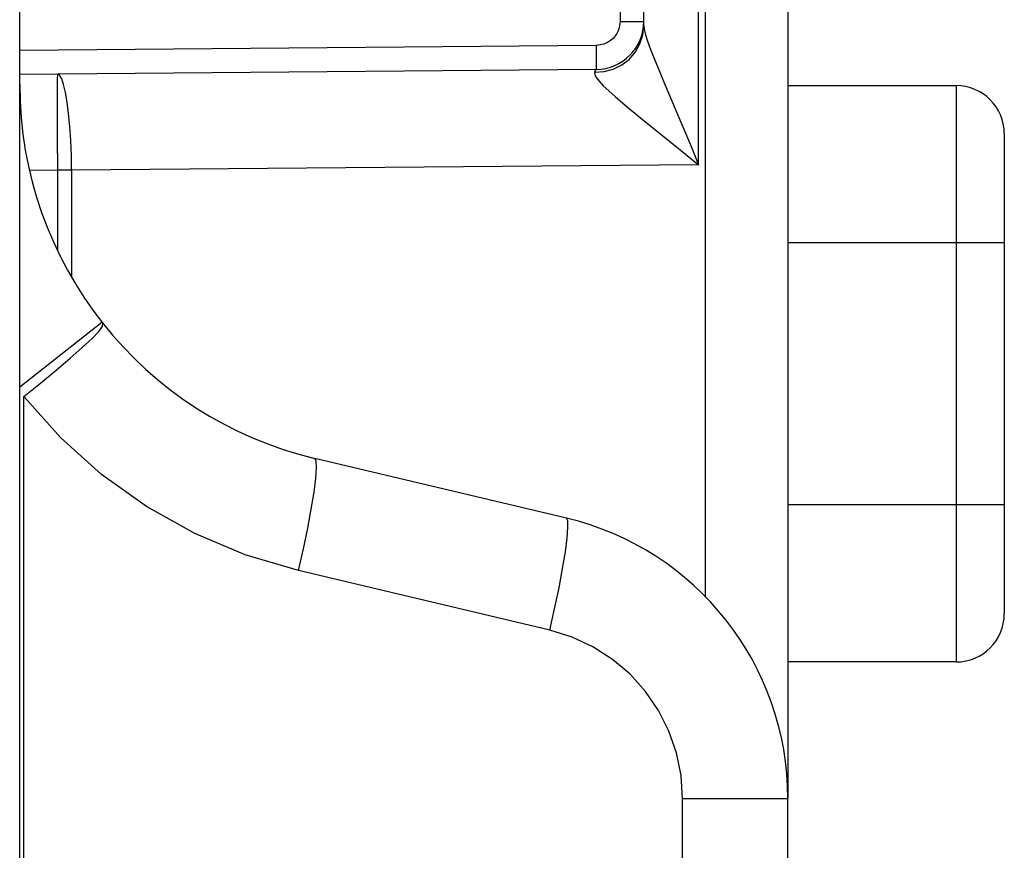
# Model space of a CAD drawing. Header units: millimetres. Extents: x -2579 to 1363, y -329 to 2298.
# Tile 114 of 256: x -480 to -470, y 1546 to 1555. Entities that reach past the tile are written whole.
import ezdxf

# ---------------------------------------------------------------- set-up
doc = ezdxf.new("R2010")
doc.units = ezdxf.units.MM
doc.header["$LTSCALE"] = 30.734
doc.layers.get('0').update_dxf_attribs({"linetype": 'CONTINUOUS'})

msp = doc.modelspace()

# ---------------------------------------------------------------- linework, layer by layer
at = {"color": 7}
for p, q in [((-480.206, 693.31), (-480.206, 1677.81)), ((-472.206, 1574.111), (-472.206, 1546.969)), ((-473.067, 1572.014), (-473.067, 1549.066)), ((-473.137, 1553.568), (-473.137, 1567.412)), ((-473.954, 1565.92), (-473.954, 1555.06)), ((-473.706, 1555.015), (-473.706, 1565.964)), ((-473.954, 1555.06), (-473.706, 1555.06)), ((-473.716, 1554.919), (-473.706, 1555.015)), ((-474.202, 1554.81), (-480.206, 1554.757)), ((-474.202, 1554.56), (-480.206, 1554.507)), ((-474.128, 1554.39), (-474.072, 1554.336)), ((-472.206, 1554.391), (-470.452, 1554.391)), ((-470.452, 1554.391), (-470.452, 1548.391)), ((-479.816, 1554.237), (-479.816, 1554.087)), ((-479.816, 1554.087), (-479.815, 1553.856)), ((-469.952, 1553.891), (-469.952, 1548.891)), ((-479.815, 1553.856), (-479.813, 1553.511)), ((-473.137, 1553.568), (-479.665, 1553.511)), ((-479.813, 1553.511), (-480.097, 1553.508)), ((-479.813, 1553.511), (-479.813, 1552.673)), ((-479.665, 1553.511), (-479.813, 1553.511)), ((-479.665, 1553.511), (-479.665, 1552.397)), ((-469.952, 1552.754), (-472.206, 1552.754)), ((-480.206, 1551.255), (-479.35, 1551.928)), ((-480.163, 1503.69), (-480.163, 1551.154)), ((-474.513, 1549.888), (-477.131, 1550.509)), ((-469.952, 1550.027), (-472.206, 1550.027)), ((-474.686, 1548.72), (-477.303, 1549.342)), ((-470.452, 1548.391), (-472.206, 1548.391)), ((-473.302, 1505.49), (-473.302, 1546.969)), ((-473.302, 1546.969), (-472.206, 1546.969)), ((-472.206, 1505.49), (-472.206, 1546.969))]:
    msp.add_line(p, q, dxfattribs=at)
for points in [[(-473.954, 1555.06), (-473.955, 1555.036), (-473.959, 1555.012), (-473.965, 1554.986), (-473.975, 1554.96), (-473.988, 1554.934), (-474.005, 1554.908), (-474.027, 1554.883), (-474.054, 1554.86), (-474.085, 1554.84), (-474.121, 1554.824), (-474.16, 1554.814), (-474.202, 1554.81)], [(-473.706, 1555.015), (-473.703, 1554.981), (-473.692, 1554.934), (-473.674, 1554.876)], [(-474.024, 1554.563), (-473.935, 1554.607), (-473.857, 1554.668), (-473.793, 1554.742), (-473.746, 1554.827), (-473.716, 1554.919)], [(-474.202, 1554.81), (-474.201, 1554.685), (-474.201, 1554.633), (-474.201, 1554.593), (-474.201, 1554.568), (-474.202, 1554.56)], [(-473.674, 1554.876), (-473.65, 1554.806), (-473.619, 1554.725), (-473.582, 1554.633), (-473.54, 1554.532), (-473.494, 1554.421), (-473.331, 1554.035)], [(-479.813, 1554.511), (-479.814, 1554.5), (-479.815, 1554.471), (-479.816, 1554.427), (-479.816, 1554.371), (-479.816, 1554.237)], [(-479.665, 1553.511), (-479.668, 1553.667), (-479.674, 1553.82), (-479.684, 1553.965), (-479.697, 1554.099), (-479.712, 1554.218), (-479.729, 1554.32), (-479.749, 1554.402), (-479.769, 1554.462), (-479.791, 1554.499), (-479.813, 1554.511)], [(-474.219, 1554.53), (-474.12, 1554.537), (-474.024, 1554.563)], [(-474.202, 1554.56), (-474.206, 1554.558), (-474.21, 1554.552), (-474.215, 1554.543), (-474.219, 1554.53)], [(-474.219, 1554.53), (-474.218, 1554.507), (-474.202, 1554.476), (-474.172, 1554.437), (-474.128, 1554.39)], [(-474.072, 1554.336), (-474.004, 1554.276), (-473.925, 1554.208), (-473.837, 1554.135), (-473.739, 1554.055), (-473.634, 1553.969)], [(-473.331, 1554.035), (-473.269, 1553.888), (-473.204, 1553.732), (-473.137, 1553.568)], [(-473.634, 1553.969), (-473.399, 1553.781), (-473.271, 1553.677), (-473.137, 1553.568)], [(-480.163, 1551.153), (-479.991, 1551.294), (-479.828, 1551.429), (-479.681, 1551.555), (-479.555, 1551.666), (-479.452, 1551.758), (-479.381, 1551.832), (-479.344, 1551.887), (-479.34, 1551.916)], [(-477.303, 1549.342), (-477.857, 1549.506), (-478.383, 1549.728), (-478.885, 1550.009), (-479.353, 1550.343), (-479.778, 1550.724), (-480.163, 1551.154)], [(-477.303, 1549.342), (-477.252, 1549.567), (-477.207, 1549.783), (-477.169, 1549.983), (-477.141, 1550.159), (-477.122, 1550.304), (-477.114, 1550.414), (-477.117, 1550.483), (-477.131, 1550.509)], [(-474.686, 1548.72), (-474.635, 1548.945), (-474.589, 1549.162), (-474.552, 1549.362), (-474.523, 1549.537), (-474.504, 1549.683), (-474.496, 1549.792), (-474.499, 1549.861), (-474.513, 1549.888)], [(-473.302, 1546.969), (-473.318, 1547.21), (-473.365, 1547.443), (-473.444, 1547.67), (-473.552, 1547.885), (-473.688, 1548.083), (-473.85, 1548.262), (-474.034, 1548.417), (-474.237, 1548.547), (-474.453, 1548.648), (-474.686, 1548.72)]]:
    msp.add_lwpolyline(points, dxfattribs=at)
for centre, radius, start, end in [((-474.206, 1555.06), 0.5, 270.5, 359.9989), ((-476.206, 1554.401), 4, 180, 256.6308), ((-470.452, 1553.891), 0.5, 0, 90), ((-475.206, 1546.969), 3, 0, 76.6398), ((-470.452, 1548.891), 0.5, 270, 360)]:
    msp.add_arc(centre, radius, start, end, dxfattribs=at)

doc.saveas('drawing.dxf')
